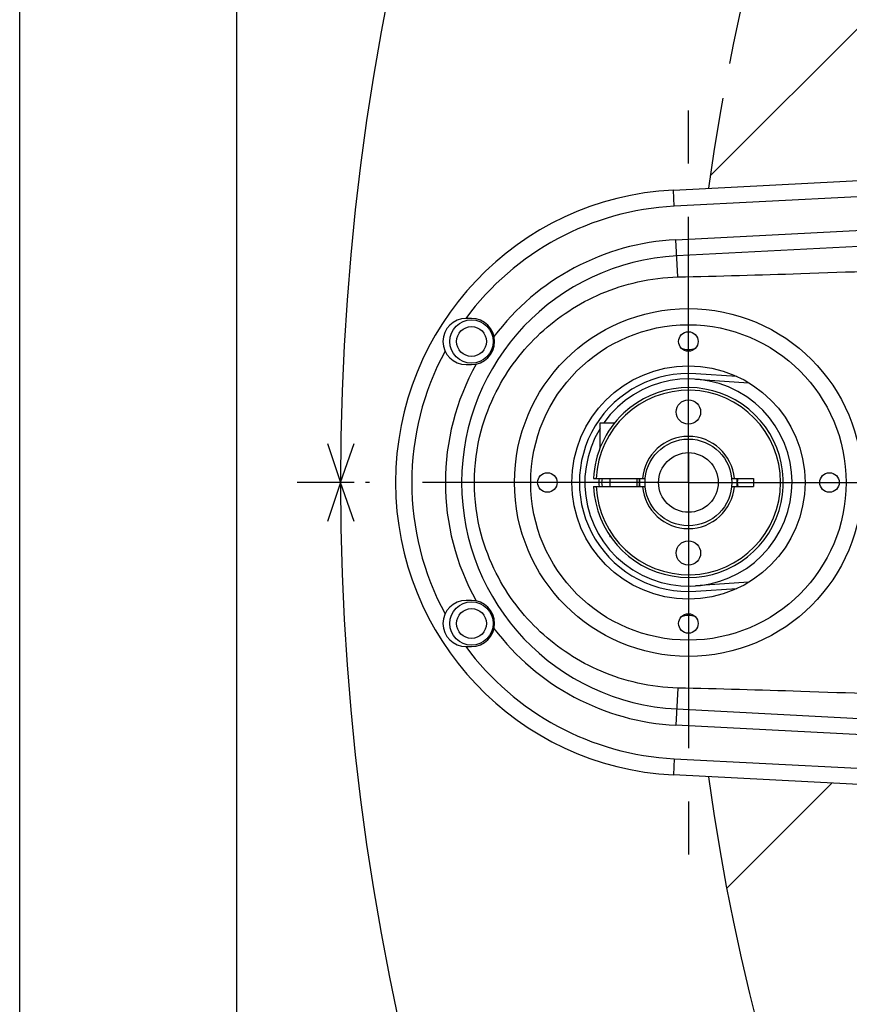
# Model space of a CAD drawing. Header units: millimetres. Extents: x 0 to 594, y 0 to 420.
# Tile 6 of 47: x 0 to 38, y 259 to 305. Entities that reach past the tile are written whole.
import ezdxf

# ---------------------------------------------------------------- set-up
doc = ezdxf.new("R2010")
doc.units = ezdxf.units.MM
doc.header["$LTSCALE"] = 32.67
doc.linetypes.add('CENTER', pattern=[0.6, 0.375, -0.075, 0.075, -0.075])
doc.linetypes.add('PHANTOM', pattern=[0.8, 0.45, -0.05, 0.1, -0.05, 0.1, -0.05])
doc.layers.get('0').update_dxf_attribs({"linetype": 'CONTINUOUS'})
for name, color, linetype in [('ASSY', 7, 'CONTINUOUS'), ('AXIS', 7, 'CONTINUOUS'), ('CHAMFER', 7, 'CONTINUOUS'), ('CRV', 7, 'CONTINUOUS'), ('DRIV_DIM', 7, 'CONTINUOUS'), ('HOLE', 7, 'CONTINUOUS'), ('ROUND', 7, 'CONTINUOUS')]:
    doc.layers.add(name, color=color, linetype=linetype)
doc.styles.get("Standard").update_dxf_attribs({"font": 'txt', "width": 0.8})
doc.dimstyles.new('DIMSTYLE_7', dxfattribs={"dimtxt": 3.8, "dimasz": 1.8, "dimexe": 2, "dimexo": 1.5, "dimgap": 1.9, "dimtad": 1, "dimdec": 3, "dimlfac": 4, "dimdsep": 46, "dimtxsty": 'STANDARD', "dimblk": 'OPEN', "dimblk1": 'OPEN', "dimblk2": 'OPEN', "dimcen": 0.09, "dimadec": 3, "dimazin": 2, "dimtp": 0.5, "dimtm": 0.5, "dimtfac": 1, "dimtdec": -1, "dimtofl": 0, "dimtmove": 0, "dimatfit": 3, "dimldrblk": 'OPEN', "dimfxl": 1, "dimtolj": 1, "dimarcsym": 0})

# ---------------------------------------------------------------- blocks, each defined once
blk = doc.blocks.new('*D37')
at = {"layer": 'DRIV_DIM', "color": 2, "linetype": 'Continuous'}
blk.add_line((196.067, 361.001), (206.698, 373.67), dxfattribs=at)
for points in [[(203.632, 372.809), (205.412, 372.138), (204.416, 373.759)], [(14.185, 285.052), (14.787, 283.248), (15.416, 285.043)]]:
    blk.add_lwpolyline(points, dxfattribs=at)
for start, end in [(50, 115), (115, 180)]:
    blk.add_arc((130.824, 283.248), 116.038, start, end, dxfattribs=at)
blk = doc.blocks.new('_OPEN')
at = {"color": 0, "linetype": 'ByBlock'}
for p, q in [((0, 0), (-1, 0.342)), ((-1, -0.342), (0, 0)), ((-1, 0), (0, 0))]:
    blk.add_line(p, q, dxfattribs=at)
blk = doc.blocks.new('*D38')
at = {"layer": 'DRIV_DIM', "color": 2, "linetype": 'Continuous'}
for p, q in [((15.42, 283.248), (12.787, 283.248)), ((196.067, 205.494), (206.698, 192.826))]:
    blk.add_line(p, q, dxfattribs=at)
for points in [[(15.416, 281.453), (14.787, 283.248), (14.185, 281.443)], [(204.416, 192.737), (205.412, 194.358), (203.632, 193.686)]]:
    blk.add_lwpolyline(points, dxfattribs=at)
for start, end in [(180, 245), (245, 310)]:
    blk.add_arc((130.824, 283.248), 116.038, start, end, dxfattribs=at)

msp = doc.modelspace()

# ---------------------------------------------------------------- linework, layer by layer
at = {"color": 7, "linetype": 'Continuous'}
for p, q in [((10, 410), (10, 10)), ((0, 8.24228), (0, 409.35318)), ((20.82441, 290.8102), (20.57441, 290.8102)), ((20.57441, 288.6852), (20.82441, 288.6852)), ((33.04887, 288.13225), (31.16744, 288.26098)), ((31.15038, 288.01157), (33.59524, 287.84428)), ((33.82441, 283.4352), (33.82441, 283.0602)), ((27.24129, 280.7477), (27.19941, 280.7477)), ((33.59878, 278.65327), (31.15404, 278.4841)), ((31.1713, 278.23469), (33.05256, 278.36487)), ((20.82441, 277.8102), (20.57441, 277.8102)), ((20.57441, 275.6852), (20.82441, 275.6852))]:
    msp.add_line(p, q, dxfattribs=at)
at = {"color": 9, "linetype": 'Continuous'}
for p, q in [((38.62359, 296.41623), (30.1687, 295.98083)), ((30.24818, 294.43731), (38.8368, 294.87959)), ((38.8368, 271.61581), (30.24818, 272.0581)), ((30.1687, 270.51458), (38.62359, 270.07918))]:
    msp.add_line(p, q, dxfattribs=at)
at = {"color": 7, "linetype": 'Continuous'}
for radius in [5.375, 2, 1.375]:
    msp.add_circle((30.82441, 283.2477), radius, dxfattribs=at)
at = {"color": 9, "linetype": 'Continuous'}
for start, end in [(92.947941, 143.620646), (151.617999, 208.382001), (216.379354, 267.052059)]:
    msp.add_arc((30.82441, 283.2477), 12.75, start, end, dxfattribs=at)
at = {"color": 7, "linetype": 'Continuous'}
for centre, radius, start, end in [((20.57441, 289.7477), 1.0625, 90, 270), ((20.82441, 289.7477), 1.0625, 270, 90), ((30.82441, 283.2477), 5.025, 86.085642, 273.95841), ((20.57441, 276.7477), 1.0625, 90, 270), ((20.82441, 276.7477), 1.0625, 270, 90)]:
    msp.add_arc(centre, radius, start, end, dxfattribs=at)
at = {"layer": 'ASSY', "color": 7, "linetype": 'Continuous'}
for p, q in [((26.76191, 284.84914), (26.76191, 285.9977)), ((26.76191, 285.9977), (27.43101, 285.9977)), ((27.19941, 283.4352), (27.19941, 283.0602)), ((28.44941, 283.4352), (28.44941, 283.0602)), ((27.19941, 280.79821), (27.19941, 280.7477))]:
    msp.add_line(p, q, dxfattribs=at)
for centre in [(20.82441, 289.7477), (20.82441, 276.7477)]:
    msp.add_circle(centre, 0.6875, dxfattribs=at)
for centre, start, end in [((30.82441, 290.2477), 248.38592, 291.61408), ((27.69941, 283.2477), 167.595776, 192.404224), ((27.69941, 283.2477), 347.595776, 12.404224), ((33.94941, 283.2477), 167.595776, 192.404224), ((30.82441, 276.2477), 68.38592, 111.61408)]:
    msp.add_arc(centre, 0.875, start, end, dxfattribs=at)
at = {"layer": 'AXIS', "color": 7, "linetype": 'CENTER'}
for q in [(30.82441, 301.86429), (15.94508, 283.2477), (30.82441, 264.63112), (71.5744, 283.2477)]:
    msp.add_line((30.82441, 283.2477), q, dxfattribs=at)
at = {"layer": 'AXIS', "color": 7, "linetype": 'Continuous'}
for centre, radius in [((20.82441, 289.7477), 1), ((30.82441, 289.7477), 0.45), ((30.82441, 286.4977), 0.5625), ((24.32441, 283.2477), 0.45), ((37.32441, 283.2477), 0.45), ((30.82441, 279.9977), 0.5625), ((20.82441, 276.7477), 1), ((30.82441, 276.7477), 0.45)]:
    msp.add_circle(centre, radius, dxfattribs=at)
for centre, radius, start, end in [((30.82441, 283.2477), 4.775, 148.594532, 144.745674), ((30.82441, 283.2477), 4.375, 182.456286, 133.127488), ((30.82441, 283.2477), 4.375, 133.456573, 177.543714), ((24.99525, 289.43519), 4.12587, 313.117552, 313.466508)]:
    msp.add_arc(centre, radius, start, end, dxfattribs=at)
at = {"layer": 'CHAMFER', "color": 7, "linetype": 'Continuous'}
for p, q in [((26.45343, 283.4352), (28.83322, 283.4352)), ((32.8156, 283.4352), (33.82441, 283.4352)), ((26.45343, 283.0602), (28.83322, 283.0602)), ((32.8156, 283.0602), (33.82441, 283.0602))]:
    msp.add_line(p, q, dxfattribs=at)
for radius, start, end in [(4.24996, 182.528576, 177.471424), (2.12494, 5.062093, 174.937907), (2.12494, 185.062093, 354.937907)]:
    msp.add_arc((30.82441, 283.2477), radius, start, end, dxfattribs=at)
at = {"layer": 'CRV', "color": 2, "linetype": 'Continuous'}
for p, q in [((31.82842, 297.38254), (116.68958, 382.2437)), ((32.58952, 264.54192), (37.43689, 269.38929))]:
    msp.add_line(p, q, dxfattribs=at)
at = {"layer": 'CRV', "color": 2, "linetype": 'PHANTOM'}
for start, end in [(50, 172.2034941), (179.2123182, 180.7876818), (187.7965059, 310)]:
    msp.add_arc((130.82441, 283.2477), 100, start, end, dxfattribs=at)
at = {"layer": 'HOLE', "color": 7, "linetype": 'Continuous'}
for radius, start, end in [(4.125, 177.361245, 182.638755), (2.25, 175.156802, 184.843198), (2.25, 355.156802, 4.843198)]:
    msp.add_arc((30.82441, 283.2477), radius, start, end, dxfattribs=at)
at = {"layer": 'ROUND', "color": 7, "linetype": 'Continuous'}
for p, q in [((30.13012, 296.72984), (73.76441, 298.97686)), ((73.76441, 267.51855), (30.13012, 269.76557))]:
    msp.add_line(p, q, dxfattribs=at)
at = {"layer": 'ROUND', "color": 9, "linetype": 'Continuous'}
for p, q in [((30.1687, 295.98083), (30.13012, 296.72984)), ((73.92103, 295.93558), (30.28674, 293.68856)), ((30.33651, 292.7221), (30.24818, 294.43731)), ((30.33651, 273.77329), (30.24818, 272.0581)), ((30.28674, 272.80685), (73.92103, 270.55983)), ((30.1687, 270.51458), (30.13012, 269.76557))]:
    msp.add_line(p, q, dxfattribs=at)
for radius in [8.01913, 7.26938]:
    msp.add_circle((30.82441, 283.2477), radius, dxfattribs=at)
at = {"layer": 'ROUND', "color": 7, "linetype": 'Continuous'}
msp.add_arc((30.82441, 283.2477), 13.5, 92.947941, 267.052059, dxfattribs=at)
at = {"layer": 'ROUND', "color": 9, "linetype": 'Continuous'}
for radius, start, end in [(11.20443, 92.947941, 143.113838), (10.45469, 92.947941, 267.052059), (11.20443, 150.838425, 209.161577), (11.20443, 216.886156, 267.052059)]:
    msp.add_arc((30.82441, 283.2477), radius, start, end, dxfattribs=at)
for points, knots in [([(30.33651, 292.7221), (32.22648, 292.76448), (36.31995, 292.88286), (40.41228, 293.03397), (42.61516, 293.12209)], [0, 0, 0, 0, 0.46163733, 1, 1, 1, 1]), ([(30.33651, 273.77329), (29.71689, 273.79003), (28.50833, 273.94001), (26.80911, 274.48685), (25.29233, 275.29621), (23.96544, 276.33373), (22.82886, 277.5899), (21.88223, 279.10196), (21.15224, 280.99898), (20.85038, 283.24764), (21.15221, 285.49635), (21.88224, 287.39346), (22.82889, 288.90555), (23.96547, 290.1617), (25.29237, 291.19922), (26.80914, 292.00857), (28.50836, 292.55539), (29.7169, 292.70538), (30.33651, 292.72212)], [0, 0, 0, 0, 0.06319895, 0.12325508, 0.18104818, 0.23757964, 0.29415653, 0.35292167, 0.41848892, 0.49999542, 0.58150986, 0.64707999, 0.70584521, 0.76242199, 0.8189531, 0.87674638, 0.93680205, 1, 1, 1, 1]), ([(42.61516, 273.37332), (40.41227, 273.46144), (36.31994, 273.61255), (32.22647, 273.73092), (30.33651, 273.77329)], [0, 0, 0, 0, 0.53836519, 1, 1, 1, 1])]:
    msp.add_open_spline(points, degree=3, knots=knots, dxfattribs=at)

# ---------------------------------------------------------------- dimensions: what is measured, and where the dimension line sits
at = {"layer": 'DRIV_DIM', "color": 2, "linetype": 'Continuous'}
for base, line1, line2, picture, middle in [((81.78472, 388.41366), ((194.35729, 358.96325), (195.10317, 359.85215)), ((17.447, 283.2477), (16.28662, 283.2477)), '*D37', (52.85798, 369.18957)), ((81.78472, 178.08175), ((18.08061, 283.2477), (16.92023, 283.2477)), ((194.35729, 207.53216), (195.10317, 206.64326)), '*D38', (55.45335, 195.02088))]:
    dim = msp.add_angular_dim_2l(base=base, line1=line1, line2=line2, dimstyle='DIMSTYLE_7', override={"dimtad": 2}, dxfattribs=at)
    dim.commit()
    dim.dimension.update_dxf_attribs({"geometry": picture, "text_midpoint": middle, "dimtype": 162})

doc.saveas('drawing.dxf')
